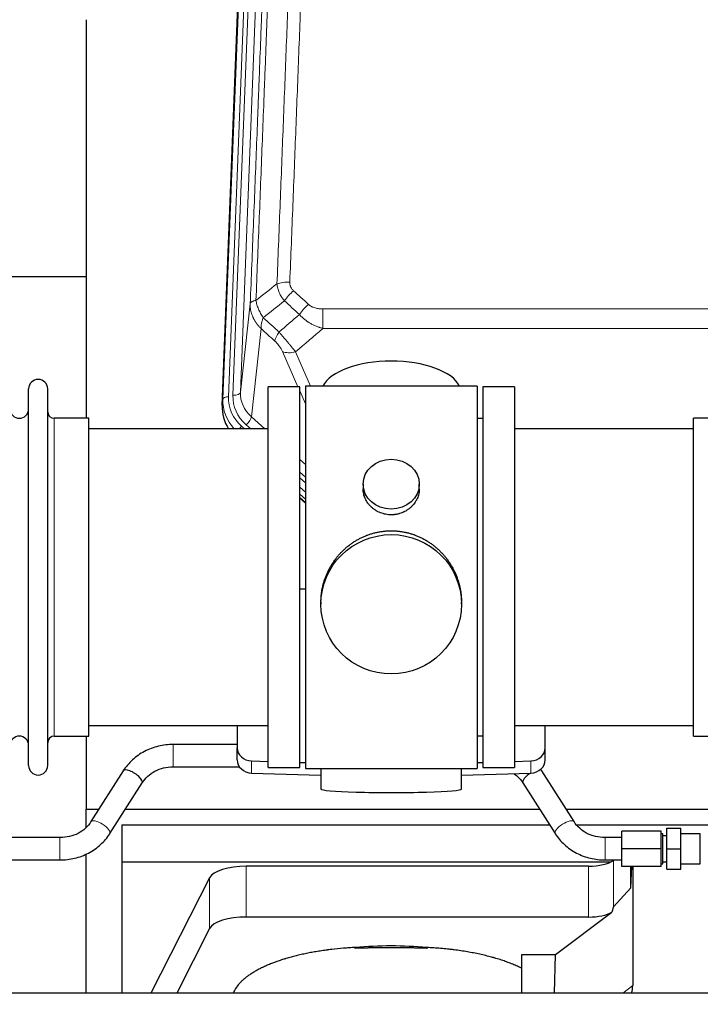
# Model space of a CAD drawing. Header units: inches. Extents: x 0 to 23760, y -13 to 16800.
# Tile 60 of 223: x 5208 to 5572, y 7735 to 8263. Entities that reach past the tile are written whole.
import ezdxf

# ---------------------------------------------------------------- set-up
doc = ezdxf.new("R2010")
doc.units = ezdxf.units.IN
doc.layers.add('254', color=7, linetype='Continuous', true_color=0xffffff)
doc.styles.add('latin_extended', font='simplex.shx')
doc.dimstyles.get("Standard").update_dxf_attribs({"dimtxt": 0.18, "dimasz": 0.18, "dimexe": 0.18, "dimexo": 0.0625, "dimgap": 0.09, "dimtad": 0, "dimtih": 1, "dimtoh": 1, "dimdec": 4, "dimzin": 0, "dimdsep": 46, "dimtxsty": 'Standard', "dimcen": 0.09, "dimadec": 0, "dimazin": 0, "dimtfac": 1, "dimtdec": 4, "dimtofl": 0, "dimtmove": 0, "dimatfit": 3, "dimfxl": 1, "dimtolj": 1, "dimtzin": 0, "dimarcsym": 0})

# ---------------------------------------------------------------- blocks, each defined once
blk = doc.blocks.new('_U7')
at = {"layer": '254', "color": 3, "linetype": 'Continuous', "lineweight": 13, "transparency": 16777216}
for p, q in [((7589.63, 7805.94), (9415.37, 7805.94)), ((9375.37, 7665.94), (9375.37, 7405.09)), ((5301.24, 7265.09), (9415.37, 7265.09))]:
    blk.add_line(p, q, dxfattribs=at)
at = {"layer": '254', "color": 3, "transparency": 16777216}
for points in [[(9398.71, 7665.94), (9352.04, 7665.94), (9375.37, 7805.94)], [(9352.04, 7405.09), (9398.71, 7405.09), (9375.37, 7265.09)]]:
    blk.add_solid(points, dxfattribs=at)
at = {"layer": 'Defpoints', "color": 0, "transparency": 16777216}
for p in [(7549.63, 7805.94), (5261.24, 7265.09), (9375.37, 7265.09)]:
    blk.add_point(p, dxfattribs=at)
at = {"layer": '254', "color": 2, "lineweight": 13, "transparency": 16777216, "insert": (9165.37, 7385.52), "char_height": 140, "attachment_point": 1, "rotation": 90, "style": 'latin_extended'}
blk.add_mtext('\\A1;541', dxfattribs=at)

msp = doc.modelspace()

# ---------------------------------------------------------------- linework, layer by layer
at = {"layer": '254', "color": 110, "linetype": 'Continuous', "lineweight": 13}
for p, q in [((5332.702, 8393.681), (5319.591, 8060.659)), ((5339.041, 8395.015), (5325.975, 8063.121)), ((5316.597, 8059.439), (5329.708, 8392.461)), ((5321.983, 8061.494), (5335.049, 8393.388)), ((5325.975, 8063.121), (5331.223, 8110.527)), ((5370.153, 8107.727), (5370.153, 8097.295)), ((5370.153, 8107.727), (5603.325, 8107.727)), ((5337.038, 8097.176), (5331.813, 8049.976)), ((5603.325, 8097.295), (5370.153, 8097.295)), ((5356.776, 8065.994), (5348.464, 8084.925)), ((5355.526, 8084.776), (5363.583, 8066.424)), ((5360.739, 8056.969), (5357.739, 8063.801)), ((5316.217, 8056.001), (5316.597, 8059.439)), ((5226.239, 7878.844), (5226.239, 8049.144)), ((5328.988, 8045.72), (5331.498, 8043.494)), ((5331.813, 8049.976), (5339.12, 8043.494)), ((5326.597, 8044.884), (5328.164, 8043.494)), ((5357.738, 8026.98), (5360.739, 8024.318)), ((5357.739, 8020.218), (5360.738, 8017.557)), ((5357.739, 8017.261), (5360.738, 8014.6)), ((5360.738, 8009.53), (5357.739, 8012.19)), ((5357.739, 8006.682), (5360.738, 8004.021)), ((5289.917, 7862.346), (5289.917, 7874.346)), ((5331.959, 7859.077), (5331.959, 7865.542)), ((5481.518, 7859.077), (5481.518, 7865.542)), ((5229.295, 7812.499), (5229.295, 7824.499)), ((5521.295, 7812.499), (5521.295, 7824.499)), ((5329.104, 7781.923), (5329.104, 7809.178)), ((5512.494, 7781.923), (5512.494, 7809.178)), ((5525.811, 7787.386), (5525.811, 7812.276)), ((5309.472, 7775.732), (5309.472, 7802.987)), ((5530.757, 7741.144), (5536.11, 7745.164))]:
    msp.add_line(p, q, dxfattribs=at)
at = {"layer": '254', "color": 2, "linetype": 'Continuous', "lineweight": 25}
for p, q in [((5316.217, 8056.001), (5329.335, 8389.203)), ((5243.399, 8262.722), (5243.399, 8049.145)), ((5243.392, 8124.865), (5171.359, 8124.865)), ((5212.539, 7863.094), (5212.539, 8064.894)), ((5222.739, 7863.094), (5222.739, 8064.894)), ((5357.739, 8065.994), (5340.739, 8065.994)), ((5340.739, 7861.994), (5340.739, 8065.994)), ((5357.739, 7861.994), (5357.739, 8065.994)), ((5452.739, 8066.424), (5360.739, 8066.424)), ((5360.739, 8066.424), (5360.739, 7861.564)), ((5452.739, 8066.424), (5452.739, 7861.564)), ((5472.739, 8065.994), (5455.739, 8065.994)), ((5455.739, 8065.994), (5455.739, 7861.994)), ((5472.739, 8065.994), (5472.739, 7861.994)), ((5244.739, 8049.144), (5226.239, 8049.144)), ((5244.739, 7878.844), (5244.739, 8049.144)), ((5455.739, 8048.994), (5452.739, 8048.994)), ((5587.239, 8049.144), (5568.739, 8049.144)), ((5568.739, 8039.523), (5568.739, 8049.144)), ((5340.739, 8043.494), (5244.739, 8043.494)), ((5568.739, 8043.494), (5472.739, 8043.494)), ((5568.739, 7878.844), (5568.739, 8039.523)), ((5391.691, 8013.863), (5391.691, 8011.29)), ((5421.786, 8011.279), (5421.786, 8013.863)), ((5357.738, 8006.415), (5360.739, 8003.753)), ((5360.739, 8005.754), (5357.739, 8008.415)), ((5360.739, 7957.598), (5357.74, 7957.505)), ((5369.099, 7950.644), (5369.099, 7949.506)), ((5444.378, 7949.506), (5444.378, 7950.643)), ((5244.739, 7884.494), (5340.739, 7884.494)), ((5324.239, 7884.495), (5324.239, 7872.634)), ((5472.739, 7884.494), (5568.739, 7884.494)), ((5489.239, 7872.634), (5489.239, 7884.495)), ((5226.239, 7878.844), (5244.739, 7878.844)), ((5243.399, 7878.847), (5243.399, 7839.641)), ((5452.739, 7878.994), (5455.739, 7878.994)), ((5568.739, 7878.844), (5587.239, 7878.844)), ((5324.239, 7874.346), (5289.917, 7874.346)), ((5324.239, 7866.169), (5324.239, 7872.634)), ((5489.239, 7866.169), (5489.239, 7872.634)), ((5289.917, 7862.346), (5325.501, 7862.346)), ((5331.959, 7865.542), (5340.739, 7865.27)), ((5340.739, 7861.994), (5357.739, 7861.994)), ((5357.74, 7864.743), (5360.739, 7864.65)), ((5360.739, 7861.564), (5408.028, 7861.564)), ((5369.075, 7861.564), (5369.075, 7850.501)), ((5408.028, 7861.564), (5452.739, 7861.564)), ((5444.403, 7850.501), (5444.403, 7861.564)), ((5452.738, 7864.65), (5455.738, 7864.743)), ((5455.739, 7861.994), (5472.739, 7861.994)), ((5472.738, 7865.27), (5481.518, 7865.542)), ((5263.206, 7860.24), (5245.885, 7833.051)), ((5331.959, 7859.077), (5369.076, 7857.928)), ((5444.402, 7857.928), (5481.518, 7859.077)), ((5504.705, 7833.051), (5487.384, 7860.24)), ((5256.006, 7826.604), (5273.327, 7853.793)), ((5477.263, 7853.793), (5494.584, 7826.604)), ((5243.399, 7839.641), (5250.086, 7839.641)), ((5243.399, 7830.064), (5243.399, 7839.641)), ((5264.314, 7839.641), (5486.286, 7839.641)), ((5500.506, 7839.641), (5731.399, 7839.641)), ((5262.399, 7831.329), (5262.399, 7811.527)), ((5262.399, 7831.329), (5491.569, 7831.329)), ((5506.135, 7831.329), (5692.399, 7831.329)), ((5554.295, 7818.499), (5554.295, 7829.499)), ((5554.295, 7829.499), (5561.795, 7829.499)), ((5561.795, 7818.499), (5561.795, 7829.499)), ((5229.295, 7824.499), (5073.295, 7824.499)), ((5530.295, 7824.499), (5521.295, 7824.499)), ((5530.295, 7818.499), (5530.295, 7827.999)), ((5551.295, 7827.999), (5530.295, 7827.999)), ((5551.295, 7818.499), (5551.295, 7827.999)), ((5552.295, 7826.499), (5551.295, 7826.499)), ((5552.295, 7810.499), (5552.295, 7826.499)), ((5554.295, 7825.499), (5552.295, 7825.499)), ((5572.295, 7826.499), (5561.795, 7826.499)), ((5572.295, 7810.499), (5572.295, 7826.499)), ((5243.399, 7741.145), (5243.399, 7815.744)), ((5530.295, 7808.999), (5530.295, 7818.499)), ((5551.295, 7818.499), (5530.295, 7818.499)), ((5551.295, 7808.999), (5551.295, 7818.499)), ((5554.295, 7807.499), (5554.295, 7818.499)), ((5554.295, 7818.499), (5561.795, 7818.499)), ((5561.795, 7807.499), (5561.795, 7818.499)), ((5073.295, 7812.499), (5229.295, 7812.499)), ((5262.399, 7811.527), (5524.591, 7811.527)), ((5262.399, 7811.527), (5262.399, 7741.146)), ((5512.494, 7809.178), (5329.104, 7809.178)), ((5521.295, 7812.499), (5530.295, 7812.499)), ((5526.113, 7812.499), (5525.811, 7812.276)), ((5551.295, 7808.999), (5530.295, 7808.999)), ((5535.129, 7797.531), (5535.129, 7808.999)), ((5535.129, 7797.531), (5535.682, 7808.998)), ((5536.11, 7808.998), (5536.11, 7745.164)), ((5551.295, 7810.499), (5552.295, 7810.499)), ((5552.295, 7811.499), (5554.295, 7811.499)), ((5561.795, 7810.499), (5572.295, 7810.499)), ((5309.472, 7802.987), (5278.008, 7741.145)), ((5554.295, 7807.499), (5561.795, 7807.499)), ((5525.811, 7787.386), (5535.129, 7797.531)), ((5512.494, 7781.923), (5329.104, 7781.923)), ((5494.723, 7761.76), (5524.975, 7784.48)), ((5309.472, 7775.732), (5291.874, 7741.144)), ((5476.685, 7741.144), (5476.685, 7761.76)), ((5476.685, 7761.76), (5494.723, 7761.76)), ((5494.119, 7741.144), (5494.723, 7761.76)), ((6192.795, 7741.145), (3290.795, 7741.145))]:
    msp.add_line(p, q, dxfattribs=at)
for centre, radius, start, end in [((5217.639, 8064.894), 5.1, 0, 180), ((5207.539, 8054.144), 5, 180, 0), ((5226.239, 8052.644), 3.5, 180, 270), ((5207.539, 7873.844), 5, 0, 180), ((5226.239, 7875.344), 3.5, 90, 180), ((5217.639, 7863.094), 5.1, 180, 0)]:
    msp.add_arc(centre, radius, start, end, dxfattribs=at)
at = {"layer": '254', "color": 110, "linetype": 'Continuous', "lineweight": 13}
for centre, major_axis, ratio, start_param, end_param in [((5352.413, 8117.818), (9.992, -0.404), 0.431453, 1.5882535, 2.3480729), ((5354.385, 8113.225), (-6.729, -7.397), 0.3051216, 4.388767, 5.1358022), ((5362.394, 8105.932), (6.736, 7.391), 0.3030979, 1.2497453, 1.9956357), ((5351.439, 8096.545), (6.719, 7.407), 0.3029797, 1.994528, 2.7400357), ((5355.526, 8090.947), (9.156, 4.02), 0.5833249, 3.617995, 4.4616661), ((5346.002, 8060.776), (-24.034, -0.11), 0.8859493, 6.2442616, 7.0633748), ((5321.983, 8063.341), (-3.997, 0.157), 0.4614673, 1.5889619, 3.1073983), ((5346.002, 8062.623), (-20.033, -0.591), 0.8872905, 6.2219242, 7.0410373), ((5343.611, 8058.555), (27.029, -0.244), 0.8851019, 3.1148362, 3.8326992), ((5319.591, 8059.274), (-2.998, 0.118), 0.4614673, 4.7305545, 6.248991), ((5343.611, 8059.94), (-24.034, -0.11), 0.8859493, 6.2442616, 7.0633748), ((5328.988, 8047.567), (-2.654, -2.992), 0.3265056, 1.2180917, 2.7365282), ((5326.597, 8043.499), (-1.991, -2.244), 0.3265056, 4.3596844, 4.9963838), ((5250.946, 7829.827), (5.06, -3.224), 0.3659982, 0, 3.1309898), ((5499.644, 7829.827), (-5.06, -3.224), 0.3659982, 3.1521955, 6.2831853)]:
    msp.add_ellipse(centre, major_axis=major_axis, ratio=ratio, start_param=start_param, end_param=end_param, dxfattribs=at)
at = {"layer": '254', "color": 2, "linetype": 'Continuous', "lineweight": 25}
for centre, major_axis, ratio, start_param, end_param in [((5406.739, 8062.452), (-37.64, 0), 0.4617486, 3.372107, 6.0525728), ((5343.238, 8055.193), (-27.038, -0.124), 0.8859493, 6.2442616, 6.7882167), ((5332.239, 7872.634), (-8, 0), 0.8870108, 0, 1.5358897), ((5481.239, 7872.634), (-8, 0), 0.8870108, 1.6057029, 3.1415927), ((5332.239, 7866.169), (-8, 0), 0.8870108, 0, 1.5358897), ((5481.239, 7866.169), (-8, 0), 0.8870108, 1.6057029, 3.1415927), ((5268.266, 7857.017), (5.06, -3.224), 0.3659982, 0, 3.1415927), ((5482.324, 7857.017), (-5.06, -3.224), 0.3659982, 4.6468082, 6.2831853), ((5482.324, 7857.017), (-5.06, -3.224), 0.3659982, 3.1415927, 3.5907422), ((5406.739, 7850.501), (-37.664, 0), 0.0504434, 0, 3.1415927), ((5329.104, 7801.524), (20, 0), 0.3826834, 1.5707963, 2.9492947), ((5512.494, 7814.918), (-15, 0), 0.3826834, 1.5707963, 2.6633841), ((5512.494, 7441.153), (-13.469, -346.314), 0.0190642, 3.1640389, 3.2737854), ((5329.104, 7774.269), (20, 0), 0.3826834, 1.5707963, 2.9492947), ((5512.494, 7787.663), (-15, 0), 0.3826834, 1.5707963, 2.5536377), ((5406.735, 7733.311), (86.5, 0), 0.3826834, 1.3483772, 1.7943795), ((5517.015, 7745.765), (19.053, -1.602), 0.7899984, 6.0790009, 6.3495024)]:
    msp.add_ellipse(centre, major_axis=major_axis, ratio=ratio, start_param=start_param, end_param=end_param, dxfattribs=at)
for centre, major_axis, ratio in [((5406.739, 8013.863), (15.048, 0), 0.8870108), ((5406.739, 7949.506), (-37.64, 0), 0.9914449)]:
    msp.add_ellipse(centre, major_axis=major_axis, ratio=ratio, dxfattribs=at)
at = {"layer": '254', "color": 110, "linetype": 'Continuous', "lineweight": 13}
for points, knots in [([(5364.372, 8441.139), (5363.934, 8428.425), (5363.044, 8402.847), (5362.123, 8376.968), (5361.421, 8357.445), (5361.185, 8350.918), (5360.709, 8337.827), (5360.469, 8331.263), (5359.744, 8311.514), (5359.253, 8298.277), (5358.629, 8281.641), (5358.504, 8278.31), (5358.253, 8271.64), (5357.874, 8261.622), (5357.492, 8251.567), (5356.721, 8231.409), (5355.679, 8204.4), (5354.071, 8163.496), (5352.971, 8135.966), (5352.413, 8122.136)], [0, 0, 0, 0, 0.125, 0.25, 0.25, 0.3125, 0.3125, 0.375, 0.375, 0.5, 0.5, 0.53125, 0.53125, 0.5625, 0.625, 0.625, 0.75, 0.875, 1, 1, 1, 1]), ([(5346.507, 8436.204), (5346.452, 8434.592), (5346.396, 8432.979), (5346.284, 8429.75), (5346.115, 8424.902), (5345.72, 8413.567), (5345.376, 8403.808), (5344.683, 8384.231), (5343.743, 8357.975), (5342.284, 8318.13), (5341.28, 8291.26), (5340.706, 8276.058), (5340.642, 8274.368), (5340.514, 8270.985), (5340.321, 8265.908), (5339.87, 8254.037), (5339.479, 8243.823), (5339.15, 8235.288), (5339.084, 8233.58), (5338.952, 8230.162), (5338.754, 8225.032), (5338.289, 8213.04), (5337.886, 8202.724), (5337.074, 8182.042), (5335.977, 8154.334), (5334.85, 8126.361), (5334.278, 8112.308)], [0, 0, 0, 0, 0.015625, 0.015625, 0.03125, 0.0625, 0.125, 0.125, 0.25, 0.375, 0.5, 0.5, 0.515625, 0.515625, 0.53125, 0.5625, 0.625, 0.625, 0.640625, 0.640625, 0.65625, 0.6875, 0.75, 0.75, 0.875, 1, 1, 1, 1]), ([(5345.53, 8121.175), (5346.088, 8134.988), (5347.19, 8162.483), (5348.8, 8203.335), (5349.844, 8230.309), (5350.615, 8250.442), (5350.998, 8260.484), (5351.377, 8270.489), (5351.629, 8277.151), (5351.754, 8280.478), (5352.379, 8297.092), (5352.87, 8310.312), (5353.597, 8330.037), (5353.837, 8336.593), (5354.313, 8349.667), (5354.55, 8356.185), (5355.253, 8375.683), (5356.174, 8401.53), (5357.066, 8427.075), (5357.504, 8439.773)], [0, 0, 0, 0, 0.125, 0.25, 0.375, 0.375, 0.4375, 0.46875, 0.46875, 0.5, 0.5, 0.625, 0.625, 0.6875, 0.6875, 0.75, 0.75, 0.875, 1, 1, 1, 1]), ([(5331.223, 8110.527), (5331.793, 8124.527), (5332.917, 8152.395), (5334.011, 8179.998), (5334.821, 8200.602), (5335.222, 8210.879), (5335.686, 8222.826), (5335.884, 8227.937), (5336.015, 8231.342), (5336.081, 8233.044), (5336.409, 8241.546), (5336.799, 8251.722), (5337.249, 8263.547), (5337.441, 8268.605), (5337.569, 8271.975), (5337.633, 8273.659), (5338.205, 8288.803), (5339.207, 8315.572), (5340.661, 8355.265), (5342.067, 8394.499), (5342.973, 8420.348), (5343.418, 8433.195)], [0, 0, 0, 0, 0.125, 0.25, 0.25, 0.3125, 0.34375, 0.359375, 0.359375, 0.375, 0.375, 0.4375, 0.46875, 0.484375, 0.484375, 0.5, 0.5, 0.625, 0.75, 0.875, 1, 1, 1, 1]), ([(5349.563, 8112.057), (5349.272, 8112.401), (5348.995, 8112.753), (5348.667, 8113.2), (5348.602, 8113.29), (5348.474, 8113.471), (5348.41, 8113.562), (5348.224, 8113.835), (5348.103, 8114.019), (5347.754, 8114.572), (5347.319, 8115.318), (5346.947, 8116.081), (5346.691, 8116.66), (5346.609, 8116.854), (5346.493, 8117.147), (5346.456, 8117.245), (5346.382, 8117.441), (5346.347, 8117.539), (5346.174, 8118.03), (5346.054, 8118.423), (5345.846, 8119.208), (5345.673, 8119.994), (5345.566, 8120.781), (5345.53, 8121.175)], [0, 0, 0, 0, 0.125, 0.125, 0.15625, 0.15625, 0.1875, 0.1875, 0.25, 0.25, 0.375, 0.5, 0.5, 0.5625, 0.5625, 0.59375, 0.59375, 0.625, 0.625, 0.75, 0.75, 0.875, 1, 1, 1, 1]), ([(5354.385, 8117.524), (5354.219, 8117.676), (5354.061, 8117.835), (5353.875, 8118.042), (5353.838, 8118.084), (5353.766, 8118.168), (5353.731, 8118.211), (5353.626, 8118.341), (5353.559, 8118.428), (5353.367, 8118.694), (5353.132, 8119.059), (5352.942, 8119.444), (5352.816, 8119.741), (5352.777, 8119.841), (5352.722, 8119.993), (5352.705, 8120.044), (5352.671, 8120.147), (5352.655, 8120.198), (5352.579, 8120.455), (5352.531, 8120.662), (5352.459, 8121.079), (5352.434, 8121.288), (5352.407, 8121.71), (5352.405, 8121.922), (5352.413, 8122.136)], [0, 0, 0, 0, 0.125, 0.125, 0.15625, 0.15625, 0.1875, 0.1875, 0.25, 0.25, 0.375, 0.5, 0.5, 0.5625, 0.5625, 0.59375, 0.59375, 0.625, 0.625, 0.75, 0.75, 0.875, 0.875, 1, 1, 1, 1]), ([(5337.038, 8097.176), (5337.02, 8097.192), (5336.986, 8097.226), (5336.935, 8097.276), (5336.883, 8097.327), (5336.832, 8097.378), (5336.782, 8097.429), (5336.731, 8097.48), (5336.68, 8097.531), (5336.63, 8097.583), (5336.579, 8097.635), (5336.529, 8097.687), (5336.479, 8097.739), (5336.43, 8097.791), (5336.38, 8097.843), (5336.331, 8097.896), (5336.281, 8097.948), (5336.232, 8098.001), (5336.183, 8098.054), (5336.134, 8098.108), (5336.086, 8098.161), (5336.037, 8098.215), (5335.989, 8098.268), (5335.941, 8098.322), (5335.893, 8098.376), (5335.845, 8098.431), (5335.798, 8098.485), (5335.75, 8098.54), (5335.703, 8098.595), (5335.656, 8098.649), (5335.609, 8098.705), (5335.563, 8098.76), (5335.516, 8098.815), (5335.47, 8098.871), (5335.424, 8098.927), (5335.378, 8098.982), (5335.332, 8099.039), (5335.287, 8099.095), (5335.241, 8099.151), (5335.196, 8099.208), (5335.151, 8099.264), (5335.106, 8099.321), (5335.062, 8099.378), (5335.017, 8099.436), (5334.973, 8099.493), (5334.929, 8099.551), (5334.885, 8099.608), (5334.842, 8099.666), (5334.799, 8099.724), (5334.755, 8099.782), (5334.712, 8099.841), (5334.67, 8099.899), (5334.627, 8099.958), (5334.585, 8100.016), (5334.543, 8100.075), (5334.501, 8100.134), (5334.459, 8100.194), (5334.418, 8100.253), (5334.376, 8100.313), (5334.335, 8100.372), (5334.294, 8100.432), (5334.254, 8100.492), (5334.213, 8100.552), (5334.173, 8100.613), (5334.133, 8100.673), (5334.093, 8100.734), (5334.054, 8100.795), (5334.015, 8100.855), (5333.976, 8100.916), (5333.937, 8100.978), (5333.898, 8101.039), (5333.86, 8101.1), (5333.822, 8101.162), (5333.784, 8101.224), (5333.746, 8101.286), (5333.708, 8101.348), (5333.671, 8101.41), (5333.634, 8101.472), (5333.597, 8101.535), (5333.561, 8101.597), (5333.525, 8101.66), (5333.489, 8101.723), (5333.453, 8101.786), (5333.417, 8101.849), (5333.382, 8101.913), (5333.347, 8101.976), (5333.312, 8102.04), (5333.277, 8102.103), (5333.243, 8102.167), (5333.209, 8102.231), (5333.175, 8102.295), (5333.142, 8102.359), (5333.108, 8102.424), (5333.075, 8102.488), (5333.042, 8102.553), (5333.01, 8102.618), (5332.978, 8102.683), (5332.945, 8102.748), (5332.914, 8102.813), (5332.882, 8102.878), (5332.851, 8102.943), (5332.82, 8103.009), (5332.789, 8103.074), (5332.759, 8103.14), (5332.728, 8103.206), (5332.698, 8103.272), (5332.669, 8103.338), (5332.639, 8103.404), (5332.441, 8103.855), (5332.107, 8104.705), (5331.719, 8105.974), (5331.433, 8107.272), (5331.255, 8108.595), (5331.212, 8109.521), (5331.212, 8110.046), (5331.214, 8110.166), (5331.216, 8110.286), (5331.219, 8110.407), (5331.221, 8110.487), (5331.223, 8110.527)], [0, 0, 0, 0, 0.0045083, 0.0090195, 0.0135338, 0.0180512, 0.0225715, 0.0270949, 0.0316214, 0.0361509, 0.0406834, 0.0452189, 0.0497575, 0.0542992, 0.0588439, 0.0633916, 0.0679424, 0.0724963, 0.0770532, 0.0816132, 0.0861762, 0.0907423, 0.0953114, 0.0998837, 0.104459, 0.1090373, 0.1136188, 0.1182033, 0.1227909, 0.1273815, 0.1319753, 0.1365721, 0.141172, 0.145775, 0.1503811, 0.1549903, 0.1596025, 0.1642179, 0.1688364, 0.1734579, 0.1780826, 0.1827103, 0.1873412, 0.1919752, 0.1966123, 0.2012524, 0.2058957, 0.2105422, 0.2151917, 0.2198443, 0.2245001, 0.229159, 0.233821, 0.2384861, 0.2431544, 0.2478258, 0.2525003, 0.2571779, 0.2618587, 0.2665427, 0.2712297, 0.2759199, 0.2806133, 0.2853097, 0.2900094, 0.2947122, 0.2994181, 0.3041272, 0.3088394, 0.3135548, 0.3182733, 0.322995, 0.3277199, 0.3324479, 0.3371791, 0.3419135, 0.346651, 0.3513917, 0.3561355, 0.3608826, 0.3656328, 0.3703861, 0.3751427, 0.3799024, 0.3846654, 0.3894315, 0.3942008, 0.3989732, 0.4037489, 0.4085278, 0.4133098, 0.4180951, 0.4228835, 0.4276751, 0.43247, 0.437268, 0.4420692, 0.4468737, 0.4516813, 0.4564922, 0.4613063, 0.4661235, 0.470944, 0.4757677, 0.4805947, 0.4854248, 0.4902582, 0.4950947, 0.4999345, 0.5888915, 0.6791125, 0.7706071, 0.8633844, 0.9574535, 0.965938, 0.9744348, 0.9829441, 0.9914659, 1, 1, 1, 1]), ([(5334.278, 8112.308), (5334.052, 8112.271), (5333.836, 8112.229), (5333.425, 8112.133), (5333.231, 8112.08), (5332.867, 8111.964), (5332.697, 8111.901), (5332.383, 8111.765), (5332.239, 8111.692), (5331.977, 8111.539), (5331.86, 8111.458), (5331.654, 8111.289), (5331.565, 8111.201), (5331.343, 8110.926), (5331.252, 8110.731), (5331.223, 8110.527)], [0, 0, 0, 0, 0.125, 0.125, 0.25, 0.25, 0.375, 0.375, 0.5, 0.5, 0.625, 0.625, 0.75, 0.75, 1, 1, 1, 1]), ([(5338.143, 8103.062), (5337.64, 8103.811), (5337.178, 8104.577), (5336.552, 8105.739), (5336.354, 8106.128), (5335.982, 8106.909), (5335.808, 8107.3), (5335.32, 8108.474), (5335.042, 8109.256), (5334.586, 8110.8), (5334.407, 8111.563), (5334.278, 8112.308)], [0, 0, 0, 0, 0.25, 0.25, 0.375, 0.375, 0.5, 0.5, 0.75, 0.75, 1, 1, 1, 1]), ([(5370.153, 8107.727), (5369.799, 8107.727), (5369.445, 8107.737), (5369.005, 8107.764), (5368.916, 8107.77), (5368.74, 8107.784), (5368.652, 8107.791), (5368.389, 8107.816), (5368.214, 8107.835), (5367.692, 8107.902), (5367.347, 8107.959), (5366.664, 8108.098), (5366.327, 8108.181), (5365.659, 8108.375), (5365.329, 8108.487), (5364.964, 8108.631), (5364.923, 8108.648), (5364.842, 8108.681), (5364.722, 8108.731), (5364.444, 8108.854), (5364.213, 8108.967), (5363.758, 8109.205), (5363.467, 8109.38), (5362.91, 8109.764), (5362.645, 8109.973), (5362.394, 8110.202)], [0, 0, 0, 0, 0.125, 0.125, 0.15625, 0.15625, 0.1875, 0.1875, 0.25, 0.25, 0.375, 0.375, 0.5, 0.5, 0.625, 0.625, 0.640625, 0.640625, 0.65625, 0.6875, 0.75, 0.75, 0.875, 0.875, 1, 1, 1, 1]), ([(5370.153, 8097.295), (5369.555, 8097.447), (5368.887, 8097.641), (5368.223, 8097.861), (5368.076, 8097.911), (5368.003, 8097.936), (5367.782, 8098.013), (5367.636, 8098.065), (5367.198, 8098.225), (5366.908, 8098.336), (5366.047, 8098.686), (5365.481, 8098.938), (5364.369, 8099.483), (5363.822, 8099.776), (5363.015, 8100.246), (5362.616, 8100.489), (5362.222, 8100.744), (5362.026, 8100.874), (5361.961, 8100.917), (5361.831, 8101.005), (5361.767, 8101.049), (5361.188, 8101.449), (5360.692, 8101.82), (5359.736, 8102.598), (5359.277, 8103.003), (5358.398, 8103.848), (5357.977, 8104.288), (5357.577, 8104.746)], [0, 0, 0, 0, 0.125, 0.140625, 0.140625, 0.15625, 0.15625, 0.1875, 0.1875, 0.25, 0.25, 0.375, 0.375, 0.5, 0.5, 0.5625, 0.59375, 0.59375, 0.609375, 0.609375, 0.625, 0.625, 0.75, 0.75, 0.875, 0.875, 1, 1, 1, 1]), ([(5337.038, 8097.176), (5336.991, 8097.548), (5336.982, 8097.959), (5337.023, 8098.624), (5337.045, 8098.854), (5337.108, 8099.328), (5337.148, 8099.573), (5337.245, 8100.074), (5337.301, 8100.33), (5337.43, 8100.854), (5337.503, 8101.121), (5337.662, 8101.664), (5337.749, 8101.939), (5337.936, 8102.496), (5338.037, 8102.778), (5338.143, 8103.062)], [0, 0, 0, 0, 0.25, 0.25, 0.375, 0.375, 0.5, 0.5, 0.625, 0.625, 0.75, 0.75, 0.875, 0.875, 1, 1, 1, 1]), ([(5355.526, 8084.776), (5355.204, 8085.176), (5354.873, 8085.585), (5354.196, 8086.418), (5353.849, 8086.843), (5353.315, 8087.492), (5353.135, 8087.71), (5352.861, 8088.041), (5352.769, 8088.151), (5352.631, 8088.318), (5352.585, 8088.374), (5352.492, 8088.486), (5352.445, 8088.542), (5352.027, 8089.045), (5351.276, 8089.942), (5350.511, 8090.848), (5349.932, 8091.53), (5349.739, 8091.757), (5349.446, 8092.1), (5349.349, 8092.214), (5349.202, 8092.385), (5349.153, 8092.443), (5349.055, 8092.557), (5349.006, 8092.614), (5348.566, 8093.127), (5348.176, 8093.579), (5347.401, 8094.474), (5347.015, 8094.917), (5346.63, 8095.356)], [0, 0, 0, 0, 0.125, 0.125, 0.25, 0.25, 0.3125, 0.3125, 0.34375, 0.34375, 0.359375, 0.359375, 0.375, 0.375, 0.5, 0.625, 0.625, 0.6875, 0.6875, 0.71875, 0.71875, 0.734375, 0.734375, 0.75, 0.75, 0.875, 0.875, 1, 1, 1, 1]), ([(5344.377, 8090.524), (5344.597, 8090.325), (5344.813, 8090.118), (5345.239, 8089.689), (5345.448, 8089.466), (5345.706, 8089.177), (5345.758, 8089.119), (5345.859, 8089.002), (5346.01, 8088.826), (5346.157, 8088.649), (5346.443, 8088.292), (5346.626, 8088.052), (5346.975, 8087.567), (5347.143, 8087.322), (5347.322, 8087.044), (5347.342, 8087.013), (5347.381, 8086.951), (5347.439, 8086.859), (5347.572, 8086.644), (5347.68, 8086.462), (5347.887, 8086.099), (5348.015, 8085.86), (5348.253, 8085.389), (5348.363, 8085.156), (5348.464, 8084.925)], [0, 0, 0, 0, 0.125, 0.125, 0.25, 0.25, 0.28125, 0.28125, 0.3125, 0.375, 0.375, 0.5, 0.5, 0.625, 0.625, 0.640625, 0.640625, 0.65625, 0.6875, 0.75, 0.75, 0.875, 0.875, 1, 1, 1, 1])]:
    msp.add_open_spline(points, degree=3, knots=knots, dxfattribs=at)
for points in [[(5334.278, 8112.308), (5338.027, 8115.268), (5341.778, 8118.224), (5345.53, 8121.175)], [(5354.385, 8117.524), (5357.055, 8115.085), (5359.725, 8112.645), (5362.394, 8110.202)], [(5349.563, 8112.057), (5345.754, 8109.063), (5341.948, 8106.065), (5338.143, 8103.062)], [(5357.577, 8104.746), (5354.906, 8107.185), (5352.234, 8109.622), (5349.563, 8112.057)], [(5346.63, 8095.356), (5350.281, 8098.485), (5353.93, 8101.615), (5357.577, 8104.746)], [(5338.143, 8103.062), (5340.973, 8100.495), (5343.802, 8097.927), (5346.63, 8095.356)], [(5344.377, 8090.524), (5341.931, 8092.743), (5339.484, 8094.96), (5337.038, 8097.176)], [(5370.153, 8097.295), (5365.28, 8093.12), (5360.405, 8088.947), (5355.526, 8084.776)]]:
    msp.add_open_spline(points, degree=3, dxfattribs=at)
at = {"layer": '254', "color": 2, "linetype": 'Continuous', "lineweight": 25}
for points, knots in [([(5421.786, 8011.28), (5421.786, 8010.851), (5421.762, 8010.418), (5421.702, 8009.872), (5421.689, 8009.761), (5421.658, 8009.541), (5421.608, 8009.21), (5421.545, 8008.883), (5421.401, 8008.231), (5421.281, 8007.801), (5420.997, 8006.95), (5420.832, 8006.529), (5420.549, 8005.904), (5420.448, 8005.697), (5420.316, 8005.44), (5420.289, 8005.389), (5420.234, 8005.287), (5420.152, 8005.134), (5420.066, 8004.983), (5419.775, 8004.483), (5419.523, 8004.095), (5418.979, 8003.342), (5418.687, 8002.977), (5418.22, 8002.447), (5418.06, 8002.273), (5417.811, 8002.018), (5417.685, 8001.891), (5417.557, 8001.766), (5417.47, 8001.683), (5417.426, 8001.641), (5417.032, 8001.272), (5416.667, 8000.962), (5415.909, 8000.377), (5415.516, 8000.103), (5414.702, 7999.588), (5414.281, 7999.349), (5413.737, 7999.073), (5413.627, 7999.019), (5413.406, 7998.913), (5413.294, 7998.861), (5412.958, 7998.71), (5412.732, 7998.615), (5412.049, 7998.345), (5411.587, 7998.188), (5410.649, 7997.916), (5410.173, 7997.802), (5409.449, 7997.664), (5409.206, 7997.623), (5408.839, 7997.571), (5408.716, 7997.555), (5408.531, 7997.533), (5408.469, 7997.526), (5408.346, 7997.513), (5408.284, 7997.506), (5407.728, 7997.454), (5407.236, 7997.431), (5406.253, 7997.43), (5405.763, 7997.453), (5404.785, 7997.544), (5404.298, 7997.613), (5403.69, 7997.728), (5403.569, 7997.752), (5403.326, 7997.804), (5402.964, 7997.886), (5402.607, 7997.98), (5401.9, 7998.185), (5401.438, 7998.342), (5400.532, 7998.698), (5400.088, 7998.897), (5399.437, 7999.227), (5399.222, 7999.342), (5398.903, 7999.522), (5398.797, 7999.584), (5398.587, 7999.709), (5398.484, 7999.773), (5397.97, 8000.096), (5397.576, 8000.372), (5396.818, 8000.956), (5396.455, 8001.264), (5395.761, 8001.912), (5395.43, 8002.252), (5395.076, 8002.653), (5395.037, 8002.698), (5394.959, 8002.787), (5394.844, 8002.923), (5394.582, 8003.242), (5394.369, 8003.521), (5393.96, 8004.087), (5393.707, 8004.475), (5393.245, 8005.268), (5393.034, 8005.675), (5392.75, 8006.299), (5392.66, 8006.509), (5392.534, 8006.828), (5392.494, 8006.935), (5392.416, 8007.149), (5392.378, 8007.256), (5392.199, 8007.791), (5392.079, 8008.222), (5391.887, 8009.088), (5391.814, 8009.523), (5391.741, 8010.179), (5391.722, 8010.399), (5391.704, 8010.728), (5391.697, 8010.894), (5391.693, 8011.059), (5391.691, 8011.169), (5391.691, 8011.225), (5391.691, 8011.282), (5391.691, 8011.285), (5391.691, 8011.288)], [0, 0, 0, 0, 0.0308202, 0.0308202, 0.0386347, 0.0386347, 0.0464491, 0.062078, 0.062078, 0.0933358, 0.0933358, 0.1245936, 0.1245936, 0.1402226, 0.1402226, 0.1441298, 0.1441298, 0.148037, 0.1558515, 0.1558515, 0.1871093, 0.1871093, 0.2183671, 0.2183671, 0.233996, 0.233996, 0.2418105, 0.2457177, 0.2457177, 0.2496249, 0.2496249, 0.2808827, 0.2808827, 0.3121405, 0.3121405, 0.3433983, 0.3433983, 0.3512128, 0.3512128, 0.3590273, 0.3590273, 0.3746562, 0.3746562, 0.405914, 0.405914, 0.4371718, 0.4371718, 0.4528007, 0.4528007, 0.4606152, 0.4606152, 0.4645224, 0.4645224, 0.4684296, 0.4684296, 0.4996874, 0.4996874, 0.5309452, 0.5309452, 0.5622031, 0.5622031, 0.5700175, 0.5700175, 0.577832, 0.5934609, 0.5934609, 0.6247187, 0.6247187, 0.6559765, 0.6559765, 0.6716054, 0.6716054, 0.6794199, 0.6794199, 0.6872343, 0.6872343, 0.7184921, 0.7184921, 0.7497499, 0.7497499, 0.7810078, 0.7810078, 0.784915, 0.784915, 0.7888222, 0.7966367, 0.8122656, 0.8122656, 0.8435234, 0.8435234, 0.8747812, 0.8747812, 0.8904101, 0.8904101, 0.8982246, 0.8982246, 0.906039, 0.906039, 0.9372968, 0.9372968, 0.9685546, 0.9685546, 0.9841835, 0.9841835, 0.991998, 0.9959052, 0.9959052, 0.9998125, 0.9998125, 1, 1, 1, 1]), ([(5369.099, 7950.596), (5369.099, 7950.608), (5369.099, 7951.235), (5369.13, 7952.477), (5369.268, 7954.317), (5369.496, 7956.155), (5369.71, 7957.378), (5369.893, 7958.295), (5369.975, 7958.677), (5370.062, 7959.058), (5370.098, 7959.211), (5370.116, 7959.287), (5370.17, 7959.516), (5370.357, 7960.276), (5370.733, 7961.628), (5371.318, 7963.396), (5371.986, 7965.13), (5372.736, 7966.831), (5373.569, 7968.498), (5374.179, 7969.587), (5374.578, 7970.26), (5374.659, 7970.395), (5374.822, 7970.662), (5375.068, 7971.061), (5375.321, 7971.454), (5375.834, 7972.233), (5376.542, 7973.253), (5377.67, 7974.724), (5378.865, 7976.138), (5380.126, 7977.495), (5381.012, 7978.361), (5381.693, 7978.996), (5382.038, 7979.31), (5382.39, 7979.618), (5382.626, 7979.823), (5382.744, 7979.924), (5383.339, 7980.427), (5384.306, 7981.204), (5385.803, 7982.294), (5387.347, 7983.307), (5388.938, 7984.243), (5390.576, 7985.101), (5391.7, 7985.621), (5392.556, 7985.991), (5392.987, 7986.171), (5393.423, 7986.344), (5393.641, 7986.429), (5393.714, 7986.457), (5393.86, 7986.512), (5394.518, 7986.76), (5395.767, 7987.191), (5397.55, 7987.707), (5399.35, 7988.13), (5401.169, 7988.461), (5403.006, 7988.7), (5404.243, 7988.797), (5405.175, 7988.845), (5405.642, 7988.863), (5406.19, 7988.874), (5406.425, 7988.876), (5406.582, 7988.877), (5406.66, 7988.878), (5406.739, 7988.878)], [0, 0, 0, 0, 0.0006246, 0.0318551, 0.0630856, 0.0943161, 0.1255465, 0.1255465, 0.1411618, 0.1450656, 0.1450656, 0.1489694, 0.1489694, 0.156777, 0.1880075, 0.219238, 0.2504685, 0.2816989, 0.3129294, 0.3441599, 0.3441599, 0.3519675, 0.3519675, 0.3597751, 0.3753904, 0.3753904, 0.4066209, 0.4378513, 0.4690818, 0.5003123, 0.5315428, 0.5315428, 0.547158, 0.5549656, 0.5549656, 0.5627733, 0.5627733, 0.5940037, 0.6252342, 0.6564647, 0.6876952, 0.7189257, 0.7501562, 0.7501562, 0.7657714, 0.773579, 0.773579, 0.7774828, 0.7774828, 0.7813866, 0.8126171, 0.8438476, 0.8750781, 0.9063086, 0.937539, 0.9687695, 0.9687695, 0.9843848, 0.9921924, 0.9960962, 0.9960962, 1, 1, 1, 1]), ([(5406.739, 7988.878), (5407.366, 7988.878), (5408.616, 7988.845), (5410.473, 7988.7), (5412.313, 7988.461), (5414.136, 7988.128), (5415.942, 7987.703), (5417.135, 7987.357), (5418.026, 7987.074), (5418.322, 7986.976), (5418.692, 7986.848), (5418.766, 7986.823), (5418.913, 7986.771), (5419.134, 7986.692), (5419.939, 7986.396), (5421.234, 7985.873), (5422.916, 7985.094), (5424.554, 7984.235), (5426.147, 7983.296), (5427.696, 7982.279), (5428.7, 7981.547), (5429.319, 7981.073), (5429.442, 7980.977), (5429.687, 7980.785), (5430.052, 7980.494), (5430.411, 7980.197), (5431.12, 7979.596), (5432.044, 7978.774), (5433.366, 7977.48), (5434.623, 7976.126), (5435.818, 7974.711), (5436.571, 7973.727), (5437.121, 7972.974), (5437.391, 7972.593), (5437.655, 7972.207), (5437.83, 7971.948), (5437.917, 7971.818), (5438.347, 7971.165), (5439.007, 7970.107), (5439.915, 7968.485), (5440.743, 7966.826), (5441.491, 7965.131), (5442.158, 7963.4), (5442.548, 7962.221), (5442.82, 7961.328), (5442.951, 7960.879), (5443.094, 7960.351), (5443.154, 7960.124), (5443.193, 7959.972), (5443.212, 7959.896), (5443.385, 7959.212), (5443.659, 7957.995), (5443.979, 7956.165), (5444.208, 7954.331), (5444.346, 7952.493), (5444.378, 7951.245), (5444.378, 7950.61), (5444.378, 7950.59)], [0, 0, 0, 0, 0.0312188, 0.0624376, 0.0936563, 0.1248751, 0.1560939, 0.1873127, 0.1873127, 0.2029221, 0.2029221, 0.2068244, 0.2068244, 0.2107268, 0.2185315, 0.2497502, 0.280969, 0.3121878, 0.3434066, 0.3746254, 0.4058442, 0.4058442, 0.4136489, 0.4136489, 0.4214535, 0.4370629, 0.4370629, 0.4682817, 0.4995005, 0.5307193, 0.5619381, 0.5931568, 0.5931568, 0.6087662, 0.6165709, 0.6165709, 0.6243756, 0.6243756, 0.6555944, 0.6868132, 0.718032, 0.7492507, 0.7804695, 0.8116883, 0.8116883, 0.8272977, 0.8351024, 0.8390047, 0.8390047, 0.8429071, 0.8429071, 0.8741259, 0.9053447, 0.9365634, 0.9677822, 0.999001, 1, 1, 1, 1]), ([(5289.917, 7874.346), (5287.215, 7874.337), (5281.957, 7873.717), (5274.365, 7870.936), (5267.881, 7866.319), (5264.61, 7862.427), (5263.218, 7860.259)], [0, 0, 0, 0, 0.2469717, 0.498386, 0.7507276, 1, 1, 1, 1]), ([(5273.314, 7853.774), (5274.149, 7855.119), (5276.115, 7857.487), (5280.092, 7860.272), (5284.808, 7861.994), (5288.15, 7862.359), (5289.917, 7862.346)], [0, 0, 0, 0, 0.251329, 0.4975182, 0.7451753, 1, 1, 1, 1]), ([(5472.355, 7858.906), (5473.037, 7858.436), (5474.938, 7856.924), (5476.44, 7855.117), (5477.276, 7853.774)], [0, 0, 0, 0, 0.3382507, 1, 1, 1, 1]), ([(5245.897, 7833.07), (5245.062, 7831.727), (5243.094, 7829.359), (5239.119, 7826.572), (5234.404, 7824.847), (5231.063, 7824.484), (5229.295, 7824.499)], [0, 0, 0, 0, 0.2512889, 0.4976345, 0.7451414, 1, 1, 1, 1]), ([(5521.295, 7824.499), (5519.528, 7824.485), (5516.186, 7824.85), (5511.471, 7826.572), (5507.493, 7829.357), (5505.527, 7831.725), (5504.693, 7833.07)], [0, 0, 0, 0, 0.2548247, 0.5024818, 0.748671, 1, 1, 1, 1]), ([(5229.295, 7812.499), (5231.997, 7812.505), (5237.256, 7813.123), (5244.846, 7815.908), (5251.328, 7820.528), (5254.601, 7824.418), (5255.994, 7826.585)], [0, 0, 0, 0, 0.2469494, 0.4984503, 0.7507023, 1, 1, 1, 1]), ([(5494.596, 7826.585), (5495.988, 7824.417), (5499.259, 7820.526), (5505.744, 7815.908), (5513.335, 7813.127), (5518.593, 7812.507), (5521.295, 7812.499)], [0, 0, 0, 0, 0.2492724, 0.501614, 0.7530283, 1, 1, 1, 1]), ([(5387.556, 7765.589), (5386.483, 7765.538), (5385.414, 7765.478), (5383.284, 7765.34), (5382.223, 7765.263), (5379.052, 7765.004), (5376.953, 7764.796), (5374.35, 7764.491), (5373.831, 7764.428), (5373.053, 7764.33), (5372.664, 7764.28), (5372.147, 7764.212), (5371.888, 7764.177), (5370.727, 7764.02), (5369.707, 7763.873), (5367.688, 7763.562), (5366.69, 7763.398), (5364.717, 7763.056), (5363.742, 7762.877), (5361.814, 7762.503), (5360.862, 7762.308), (5358.979, 7761.903), (5357.119, 7761.482), (5354.395, 7760.805), (5352.624, 7760.322), (5351.313, 7759.948), (5350.879, 7759.821), (5350.339, 7759.66), (5350.232, 7759.628), (5350.017, 7759.563), (5349.91, 7759.531), (5349.589, 7759.433), (5349.376, 7759.367), (5348.317, 7759.037), (5347.487, 7758.767), (5345.052, 7757.938), (5343.5, 7757.361), (5341.274, 7756.46), (5339.825, 7755.847), (5337.752, 7754.894), (5336.439, 7754.234), (5335.161, 7753.563), (5334.539, 7753.222), (5333.633, 7752.7), (5333.335, 7752.525), (5332.969, 7752.303), (5332.896, 7752.259), (5332.751, 7752.17), (5332.534, 7752.037), (5332.321, 7751.903), (5331.616, 7751.456), (5330.533, 7750.734), (5329.037, 7749.629), (5327.67, 7748.505), (5326.842, 7747.741), (5326.057, 7746.971), (5325.686, 7746.583), (5324.637, 7745.408), (5324.024, 7744.61), (5323.435, 7743.697), (5323.371, 7743.596), (5323.245, 7743.392), (5323.184, 7743.29), (5323.004, 7742.983), (5322.891, 7742.779), (5322.568, 7742.165), (5322.376, 7741.756), (5322.182, 7741.283), (5322.156, 7741.22), (5322.132, 7741.158)], [0, 0, 0, 0, 0.0331642, 0.0331642, 0.0663284, 0.0663284, 0.1326568, 0.1326568, 0.1492389, 0.1492389, 0.1575299, 0.1616755, 0.165821, 0.165821, 0.1989852, 0.1989852, 0.2321494, 0.2321494, 0.2653136, 0.2653136, 0.2984778, 0.2984778, 0.331642, 0.3648062, 0.3979704, 0.3979704, 0.4145524, 0.4145524, 0.418698, 0.418698, 0.4228435, 0.4228435, 0.4311345, 0.4311345, 0.4642987, 0.4642987, 0.5306271, 0.5306271, 0.5637913, 0.5969555, 0.6301197, 0.6301197, 0.6632839, 0.6632839, 0.679866, 0.679866, 0.6840115, 0.6840115, 0.6881571, 0.6964481, 0.6964481, 0.7296123, 0.7627765, 0.7959407, 0.8291049, 0.8291049, 0.8622691, 0.8622691, 0.9285975, 0.9285975, 0.9368885, 0.9368885, 0.9451796, 0.9451796, 0.9617617, 0.9617617, 0.9949259, 0.9949259, 1, 1, 1, 1]), ([(5426.006, 7765.119), (5425.21, 7765.158), (5424.413, 7765.191), (5422.816, 7765.248), (5422.015, 7765.271), (5420.812, 7765.297), (5420.411, 7765.305), (5419.607, 7765.317), (5419.205, 7765.322), (5418.4, 7765.33), (5417.997, 7765.333), (5417.191, 7765.337), (5416.788, 7765.339), (5416.182, 7765.34), (5415.981, 7765.34), (5415.577, 7765.341), (5415.375, 7765.341), (5414.769, 7765.341), (5414.366, 7765.341), (5413.154, 7765.34), (5412.347, 7765.34), (5409.924, 7765.34), (5408.308, 7765.34), (5405.078, 7765.341), (5403.462, 7765.341), (5400.232, 7765.342), (5398.617, 7765.342), (5396.951, 7765.342), (5396.9, 7765.342), (5396.799, 7765.342), (5396.749, 7765.342), (5396.597, 7765.342), (5396.496, 7765.342), (5396.194, 7765.341), (5395.992, 7765.34), (5395.386, 7765.337), (5394.982, 7765.333), (5394.377, 7765.326), (5394.175, 7765.323), (5393.771, 7765.317), (5393.166, 7765.307), (5392.562, 7765.295), (5390.554, 7765.246), (5388.958, 7765.188), (5387.372, 7765.111)], [0, 0, 0, 0, 0.0625, 0.0625, 0.125, 0.125, 0.15625, 0.15625, 0.1875, 0.1875, 0.21875, 0.21875, 0.25, 0.25, 0.265625, 0.265625, 0.28125, 0.28125, 0.3125, 0.3125, 0.375, 0.375, 0.5, 0.5, 0.625, 0.625, 0.75, 0.75, 0.7539062, 0.7539062, 0.7578125, 0.7578125, 0.765625, 0.765625, 0.78125, 0.78125, 0.8125, 0.8125, 0.828125, 0.828125, 0.84375, 0.875, 0.875, 1, 1, 1, 1]), ([(5476.685, 7754.426), (5475.922, 7754.809), (5475.137, 7755.182), (5473.52, 7755.914), (5471.859, 7756.629), (5470.109, 7757.311), (5468.315, 7757.978), (5467.396, 7758.303), (5465.513, 7758.936), (5464.548, 7759.245), (5463.067, 7759.695), (5462.568, 7759.843), (5461.936, 7760.025), (5461.81, 7760.061), (5461.555, 7760.133), (5461.428, 7760.169), (5461.045, 7760.277), (5460.789, 7760.348), (5459.504, 7760.699), (5458.461, 7760.969), (5456.348, 7761.489), (5454.206, 7761.986), (5452.008, 7762.442), (5449.782, 7762.876), (5448.655, 7763.083), (5446.373, 7763.474), (5445.218, 7763.659), (5442.878, 7764.007), (5441.694, 7764.171), (5440.196, 7764.362), (5439.746, 7764.418), (5439.293, 7764.472), (5438.991, 7764.509), (5438.839, 7764.526), (5438.082, 7764.615), (5437.475, 7764.683), (5435.652, 7764.877), (5434.432, 7764.995), (5431.985, 7765.207), (5430.757, 7765.302), (5428.293, 7765.467), (5427.057, 7765.539), (5425.816, 7765.598)], [0, 0, 0, 0, 0.0625, 0.0625, 0.125, 0.1875, 0.1875, 0.25, 0.25, 0.3125, 0.3125, 0.34375, 0.34375, 0.3515625, 0.3515625, 0.359375, 0.359375, 0.375, 0.375, 0.4375, 0.4375, 0.5, 0.5625, 0.5625, 0.625, 0.625, 0.6875, 0.6875, 0.75, 0.75, 0.765625, 0.7734375, 0.7734375, 0.78125, 0.78125, 0.8125, 0.8125, 0.875, 0.875, 0.9375, 0.9375, 1, 1, 1, 1])]:
    msp.add_open_spline(points, degree=3, knots=knots, dxfattribs=at)
for points in [[(5387.372, 7765.111), (5387.434, 7765.27), (5387.495, 7765.43), (5387.556, 7765.589)], [(5425.816, 7765.598), (5425.879, 7765.438), (5425.942, 7765.279), (5426.006, 7765.119)]]:
    msp.add_open_spline(points, degree=3, dxfattribs=at)

# ---------------------------------------------------------------- dimensions: what is measured, and where the dimension line sits
at = {"layer": '254', "color": 2, "linetype": 'Continuous', "lineweight": 13}
dim = msp.add_linear_dim(base=(9375.373, 7265.094), p1=(7549.632, 7805.94), p2=(5261.239, 7265.094), angle=90, dimstyle='Standard', override={"dimscale": 40, "dimtxt": 3.5, "dimasz": 3.5, "dimexe": 1, "dimexo": 1, "dimgap": 1.75, "dimtad": 1, "dimtih": 0, "dimtoh": 0, "dimdec": 0, "dimlfac": 1, "dimzin": 8, "dimdsep": 46, "dimlunit": 2, "dimtxsty": 'latin_extended', "dimsah": 1, "dimse1": 0, "dimse2": 0, "dimsd1": 0, "dimsd2": 0, "dimclrd": 3, "dimclre": 3, "dimclrt": 2, "dimtol": 0, "dimtm": -0.1, "dimtfac": 0.714286, "dimtdec": 3, "dimtofl": 1, "dimtmove": 0, "dimtzin": 8, "dimlwd": 13, "dimlwe": 13}, dxfattribs=at)
dim.commit()
dim.dimension.update_dxf_attribs({"geometry": '_U7', "text_midpoint": (9375.373, 7535.517), "dimtype": 160})

doc.saveas('drawing.dxf')
